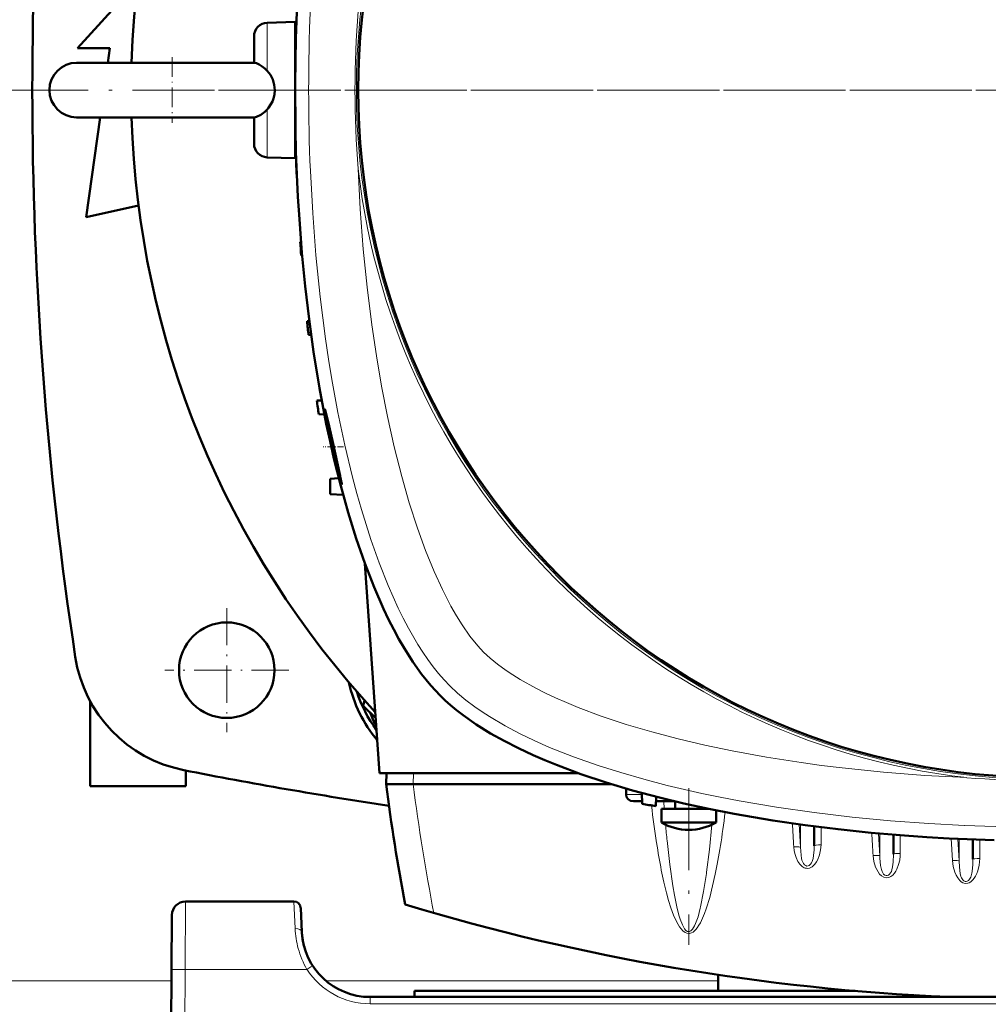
# Model space of a CAD drawing. Extents: x -1976 to 2357, y -1844 to 653.
# Tile 25 of 56: x 246 to 388, y -1489 to -1345. Entities that reach past the tile are written whole.
import ezdxf

# ---------------------------------------------------------------- set-up
doc = ezdxf.new("R2010")
doc.units = 0
doc.linetypes.add('DASHDOT', pattern=[18.5, 12, -3, 0.5, -3])

msp = doc.modelspace()

# ---------------------------------------------------------------- linework, layer by layer
at = {"color": 7, "lineweight": 50}
for p, q in [((254.69, -1349.2), (263.5, -1339.51)), ((282.5, -1345.46), (286.57, -1345.32)), ((286.57, -1345.32), (286.57, -1355.2)), ((280.57, -1347.46), (280.57, -1348.13)), ((280.57, -1348.13), (280.57, -1351.33)), ((286.57, -1347.7), (286.67, -1347.69)), ((259.44, -1349.2), (254.69, -1349.2)), ((259.14, -1351.32), (259.44, -1349.2)), ((254.57, -1351.32), (275.28, -1351.32)), ((261.85, -1351.32), (254.57, -1351.32)), ((280.57, -1351.32), (261.85, -1351.32)), ((275.28, -1351.32), (280.59, -1351.32)), ((286.57, -1355.44), (286.57, -1365.32)), ((254.57, -1359.32), (275.28, -1359.32)), ((255.94, -1373.95), (258.01, -1359.32)), ((275.28, -1359.32), (280.59, -1359.32)), ((280.57, -1359.32), (280.57, -1363.18)), ((286.57, -1362.95), (286.67, -1362.95)), ((286.57, -1365.32), (282.5, -1365.18)), ((286.77, -1365.95), (286.74, -1365.95)), ((286.85, -1367.95), (286.81, -1367.95)), ((263.64, -1372.24), (255.94, -1373.95)), ((287.46, -1377.57), (287.33, -1377.57)), ((287.63, -1379.58), (287.47, -1379.57)), ((288.67, -1389.19), (288.34, -1389.2)), ((288.95, -1391.21), (288.55, -1391.2)), ((290.49, -1400.8), (289.77, -1400.82)), ((290.88, -1402.85), (290.06, -1402.82)), ((291.73, -1412.27), (292.98, -1412.21)), ((291.73, -1412.27), (291.73, -1414.52)), ((293.61, -1414.62), (291.73, -1414.52)), ((296.81, -1424.71), (298.96, -1455.42)), ((269.57, -1440.34), (269.57, -1440.3)), ((256.57, -1457.32), (256.57, -1444.89)), ((296.77, -1444.75), (296.56, -1445.53)), ((296.56, -1445.53), (298.4, -1447.36)), ((276.58, -1447.32), (276.55, -1447.32)), ((270.57, -1455.03), (270.57, -1457.32)), ((328.13, -1455.42), (298.96, -1455.42)), ((299.96, -1455.42), (299.92, -1457.02)), ((303.89, -1457.02), (299.92, -1457.02)), ((303.91, -1457.02), (303.89, -1457.02)), ((332.95, -1457.02), (303.91, -1457.02)), ((270.57, -1457.32), (256.57, -1457.32)), ((335.12, -1457.67), (335.08, -1458.55)), ((337.38, -1458.31), (337.44, -1459.9)), ((336.17, -1459.52), (337.43, -1459.52)), ((339.44, -1460.26), (339.49, -1458.86)), ((339.47, -1459.52), (339.97, -1459.52)), ((342.17, -1459.52), (339.97, -1459.52)), ((342.27, -1460.62), (342.27, -1459.55)), ((347.12, -1460.62), (340.27, -1460.62)), ((340.27, -1462.65), (340.27, -1460.62)), ((346.27, -1460.62), (346.27, -1460.44)), ((348.27, -1462.65), (348.27, -1460.86)), ((341.99, -1462.65), (340.27, -1462.65)), ((347.56, -1462.65), (341.99, -1462.65)), ((347.56, -1462.65), (348.27, -1462.65)), ((362.66, -1463.21), (362.66, -1466.05)), ((374.28, -1464.43), (374.28, -1467.29)), ((385.91, -1465.12), (385.91, -1468.03)), ((286.4, -1474.21), (270.54, -1474.21)), ((287.58, -1478.73), (287.4, -1475.16)), ((268.54, -1476.2), (268.49, -1484.16)), ((268.07, -1566.21), (268.49, -1484.16)), ((348.57, -1487.32), (348.57, -1484.96)), ((304.07, -1487.32), (368.66, -1487.32)), ((304.07, -1487.32), (304.07, -1488.21)), ((495.55, -1488.21), (297.57, -1488.21))]:
    msp.add_line(p, q, dxfattribs=at)
at = {"color": 7, "lineweight": 18}
for p, q in [((282.5, -1345.46), (282.5, -1346.31)), ((282.5, -1346.31), (282.5, -1352.49)), ((282.5, -1358.15), (282.5, -1365.18)), ((303.96, -1455.42), (303.91, -1457.02)), ((335.08, -1458.55), (337.39, -1458.55)), ((340.6, -1459.52), (340.68, -1460.62)), ((355.85, -1462.3), (356.24, -1462.35)), ((360.46, -1462.91), (360.66, -1466.28)), ((360.66, -1462.94), (360.66, -1466.28)), ((363.66, -1463.33), (363.66, -1465.93)), ((372.09, -1464.24), (372.28, -1467.53)), ((372.28, -1464.26), (372.28, -1467.53)), ((375.28, -1464.51), (375.28, -1467.17)), ((382.72, -1464.98), (382.91, -1468.23)), ((383.72, -1465.03), (383.91, -1468.28)), ((383.91, -1465.04), (383.91, -1468.28)), ((386.91, -1465.16), (386.91, -1467.91)), ((359.67, -1466.27), (359.66, -1466.23)), ((346.87, -1470.1), (346.89, -1469.93)), ((270.54, -1474.21), (270.49, -1484.16)), ((286.4, -1474.21), (286.59, -1478.18)), ((345.97, -1475.17), (346.01, -1475)), ((270.49, -1484.16), (270.07, -1566.21)), ((288.32, -1484.16), (270.49, -1484.16)), ((288.91, -1483.78), (288.32, -1484.16)), ((289.16, -1483.62), (288.91, -1483.78)), ((268.49, -1485.82), (24.64, -1485.82)), ((348.57, -1485.82), (291.08, -1485.82)), ((297.57, -1489.2), (297.57, -1488.21)), ((495.55, -1489.2), (297.57, -1489.2))]:
    msp.add_line(p, q, dxfattribs=at)
at = {"color": 7, "linetype": 'DASHDOT', "lineweight": 18, "ltscale": 0.240683}
msp.add_line((268.57, -1350.5), (268.57, -1360.12), dxfattribs=at)
at = {"color": 7, "linetype": 'DASHDOT', "lineweight": 18}
for p, q in [((570.77, -1355.33), (222.37, -1355.33)), ((527.86, -1355.32), (265.27, -1355.32)), ((344.27, -1457.61), (344.27, -1480.55))]:
    msp.add_line(p, q, dxfattribs=at)
at = {"color": 7, "linetype": 'DASHDOT', "lineweight": 18, "ltscale": 0.125204}
msp.add_line((282.08, -1355.32), (287.09, -1355.32), dxfattribs=at)
at = {"color": 7, "linetype": 'DASHDOT', "lineweight": 18, "ltscale": 0.075517}
msp.add_line((293.7, -1407.62), (290.68, -1407.62), dxfattribs=at)
at = {"color": 7, "linetype": 'DASHDOT', "lineweight": 18, "ltscale": 0.454999}
for p, q in [((276.57, -1431.22), (276.57, -1449.42)), ((285.67, -1440.32), (267.47, -1440.32))]:
    msp.add_line(p, q, dxfattribs=at)
at = {"color": 7, "lineweight": 50}
for points in [[(307.84, -1444.05), (306.46, -1442.56), (305.12, -1440.9), (303.83, -1439.09), (302.6, -1437.13), (301.81, -1435.78), (301.05, -1434.38), (300.29, -1432.88), (299.55, -1431.34), (298.16, -1428.17), (296.79, -1424.66), (295.52, -1421.01), (294.35, -1417.22), (293.27, -1413.32), (292.27, -1409.33), (291.7, -1406.79), (291.15, -1404.22), (290.16, -1399), (289.3, -1393.69), (288.64, -1388.89), (288.07, -1384.05), (287.59, -1379.17), (287.21, -1374.25), (287, -1370.98), (286.84, -1367.71), (286.71, -1364.37), (286.62, -1361.03), (286.57, -1354.39), (286.67, -1347.78), (286.92, -1341.2)], [(280.59, -1351.32), (280.93, -1351.4), (281.32, -1351.58), (281.76, -1351.86), (282.13, -1352.16), (282.5, -1352.49)], [(282.5, -1352.49), (282.75, -1352.78), (282.97, -1353.1), (283.32, -1353.79), (283.53, -1354.54), (283.6, -1355.32)], [(283.6, -1355.32), (283.56, -1355.95), (283.42, -1356.56), (283.26, -1357), (283.05, -1357.41), (282.7, -1357.92), (282.5, -1358.15)], [(282.5, -1358.15), (282.14, -1358.49), (281.54, -1358.94), (280.92, -1359.25), (280.59, -1359.32)], [(290.95, -1402.12), (290.95, -1402.12), (290.95, -1402.12), (290.95, -1402.13), (290.94, -1402.14), (290.94, -1402.17), (290.98, -1402.54)], [(293.2, -1411.86), (292.14, -1407.16), (291.57, -1404.59), (291.09, -1402.56), (290.98, -1402.17), (290.96, -1402.13), (290.95, -1402.12), (290.95, -1402.12)], [(291.16, -1403.71), (291.58, -1405.89), (292.1, -1408.3), (292.68, -1410.66), (293.17, -1412.39), (293.36, -1412.98), (293.41, -1413.11)], [(293.43, -1413.12), (293.43, -1413.12), (293.43, -1413.12), (293.44, -1413.11), (293.44, -1413.09), (293.41, -1412.87)], [(389.03, -1465.22), (382.44, -1464.97), (379.16, -1464.78), (375.88, -1464.55), (371, -1464.14), (366.15, -1463.63), (361.34, -1463.03), (356.59, -1462.34), (353.75, -1461.87), (350.93, -1461.37), (347.22, -1460.64), (343.57, -1459.85), (339.98, -1458.99), (336.03, -1457.93), (332.19, -1456.78), (328.47, -1455.54), (324.89, -1454.2), (323.16, -1453.5), (321.48, -1452.76), (319.3, -1451.75), (317.22, -1450.69), (315.24, -1449.58), (313.14, -1448.28), (311.2, -1446.92), (310.25, -1446.19), (309.34, -1445.44), (308.57, -1444.75), (307.84, -1444.05)]]:
    msp.add_lwpolyline(points, dxfattribs=at)
at = {"color": 7, "lineweight": 18}
for points in [[(288.82, -1367.18), (289.16, -1373.36), (289.64, -1379.52), (290.26, -1385.64), (290.64, -1388.71), (291.05, -1391.77), (291.49, -1394.75), (291.98, -1397.72), (292.87, -1402.57), (293.88, -1407.35), (295.01, -1412.05), (295.64, -1414.42), (296.31, -1416.76), (296.98, -1418.98), (297.69, -1421.16), (298.91, -1424.59), (300.23, -1427.92), (300.95, -1429.59), (301.71, -1431.22), (302.44, -1432.71), (303.2, -1434.16), (304.58, -1436.54), (305.31, -1437.69), (306.06, -1438.78), (306.81, -1439.81), (307.59, -1440.79), (308.41, -1441.74), (309.26, -1442.63)], [(295.81, -1366.88), (296.13, -1372.75), (296.58, -1378.61), (297.14, -1384.18), (297.83, -1389.72), (298.5, -1394.24), (299.26, -1398.72), (300.12, -1403.14), (301.11, -1407.59), (302.22, -1411.96), (303.32, -1415.79), (304.52, -1419.53), (305.7, -1422.77), (306.97, -1425.88), (308.17, -1428.5), (309.43, -1430.96), (310.23, -1432.36), (311.05, -1433.67), (312.19, -1435.32), (313.35, -1436.76), (314.2, -1437.68)], [(314.2, -1437.68), (315.15, -1438.56), (316.26, -1439.45), (317.5, -1440.35), (318.5, -1441.02), (319.57, -1441.68), (321.84, -1442.95)], [(309.26, -1442.63), (310.38, -1443.69), (311.61, -1444.71), (312.93, -1445.71), (313.98, -1446.43), (315.06, -1447.13), (317.35, -1448.47), (319.45, -1449.58), (321.63, -1450.63), (323.89, -1451.63), (325.63, -1452.34), (327.4, -1453.02), (331.02, -1454.3), (334.32, -1455.34), (337.69, -1456.31), (341.11, -1457.2), (343.64, -1457.81), (346.18, -1458.37), (348.9, -1458.94), (351.65, -1459.46), (357.12, -1460.39), (362.65, -1461.18), (368.22, -1461.84), (373.83, -1462.38), (379.47, -1462.79), (384.71, -1463.06)], [(321.84, -1442.95), (323.27, -1443.67), (324.75, -1444.36), (326.38, -1445.08), (328.07, -1445.78), (331.43, -1447.04), (335.08, -1448.26), (338.84, -1449.37), (342.7, -1450.39), (346.64, -1451.31), (350.64, -1452.15), (355.66, -1453.07), (360.75, -1453.86), (363.74, -1454.27), (366.75, -1454.64), (372.8, -1455.26), (378.89, -1455.74), (385.01, -1456.07)], [(353.93, -1461.9), (354.24, -1462), (354.88, -1462.14), (355.85, -1462.3)], [(346.89, -1469.93), (347.3, -1466.59), (347.66, -1462.97)], [(341.1, -1465.3), (341.49, -1468.79), (341.93, -1471.92), (342.17, -1473.29)], [(360.66, -1466.28), (360.64, -1466.26), (360.55, -1466.24), (360.4, -1466.22), (359.66, -1466.23)], [(360.91, -1469.11), (360.55, -1468.77), (360.27, -1468.36), (360, -1467.79), (359.81, -1467.19), (359.72, -1466.74), (359.67, -1466.27)], [(362.66, -1466.05), (362.64, -1466.66), (362.57, -1467.5), (362.5, -1467.92), (362.38, -1468.35), (362.28, -1468.56), (362.14, -1468.77), (361.94, -1468.94), (361.78, -1469), (361.6, -1469.02), (361.41, -1468.96), (361.23, -1468.83), (361.09, -1468.67), (360.99, -1468.47), (360.87, -1468.14), (360.81, -1467.91), (360.74, -1467.45), (360.66, -1466.28)], [(363.66, -1465.93), (363.6, -1466.66), (363.45, -1467.38), (363.2, -1468.06), (363, -1468.42), (362.77, -1468.76), (362.58, -1468.96), (362.37, -1469.13), (362.17, -1469.25), (361.95, -1469.33), (361.73, -1469.36), (361.5, -1469.35)], [(375.28, -1467.17), (375.27, -1467.52), (375.19, -1468.17), (375.03, -1468.8), (374.78, -1469.46), (374.62, -1469.77), (374.42, -1470.07), (374.18, -1470.34), (373.9, -1470.56), (373.58, -1470.7), (373.21, -1470.74), (372.85, -1470.65), (372.52, -1470.46), (372.24, -1470.19), (372.01, -1469.88), (371.82, -1469.54), (371.66, -1469.19), (371.42, -1468.38), (371.29, -1467.51), (371.29, -1467.47)], [(372.28, -1467.53), (372.26, -1467.51), (372.17, -1467.49), (372.02, -1467.47), (371.29, -1467.47)], [(374.28, -1467.29), (374.23, -1468.47), (374.15, -1469.13), (374.05, -1469.59), (373.97, -1469.82), (373.86, -1470.04), (373.71, -1470.23), (373.53, -1470.36), (373.37, -1470.42), (373.19, -1470.42), (373, -1470.35), (372.83, -1470.21), (372.7, -1470.04), (372.6, -1469.84), (372.5, -1469.54), (372.38, -1468.94), (372.29, -1467.87), (372.28, -1467.53)], [(382.91, -1468.23), (383.03, -1469.08), (383.26, -1469.9), (383.45, -1470.35), (383.69, -1470.77), (383.99, -1471.16), (384.2, -1471.33), (384.42, -1471.47), (384.8, -1471.58), (385.18, -1471.55), (385.39, -1471.47), (385.59, -1471.35), (385.92, -1471.04), (386.12, -1470.78), (386.29, -1470.49), (386.47, -1470.1), (386.62, -1469.71), (386.82, -1468.88), (386.88, -1468.4), (386.91, -1467.91)], [(383.91, -1468.28), (383.89, -1468.26), (383.8, -1468.24), (383.61, -1468.22), (382.91, -1468.23)], [(383.91, -1468.28), (383.95, -1469.17), (384.06, -1470.11)], [(385.61, -1470.65), (385.75, -1470.09), (385.8, -1469.82), (385.89, -1468.78), (385.91, -1468.03)], [(346.01, -1475), (346.46, -1472.75), (346.87, -1470.1)], [(384.06, -1470.11), (384.17, -1470.54), (384.25, -1470.75), (384.42, -1471.02)], [(346.83, -1475.3), (347.34, -1473.62), (347.77, -1471.93), (348.15, -1470.23)], [(384.42, -1471.02), (384.59, -1471.18), (384.8, -1471.27), (384.94, -1471.28), (385.08, -1471.26)], [(385.08, -1471.26), (385.28, -1471.14), (385.44, -1470.96), (385.61, -1470.65)], [(341.01, -1472.96), (341.31, -1474.05), (341.65, -1475.13), (342.04, -1476.2), (342.51, -1477.24), (342.9, -1477.91), (343.14, -1478.23), (343.41, -1478.52), (343.74, -1478.77), (344.01, -1478.88), (344.36, -1478.91), (344.69, -1478.82), (344.92, -1478.69), (345.11, -1478.53), (345.33, -1478.3), (345.53, -1478.06), (345.77, -1477.7), (345.98, -1477.32), (346.3, -1476.66), (346.58, -1475.98), (346.83, -1475.3)], [(342.17, -1473.29), (342.59, -1475.26), (342.87, -1476.35), (343.03, -1476.83), (343.34, -1477.62), (343.66, -1478.2), (343.87, -1478.45), (344.09, -1478.59), (344.23, -1478.62), (344.38, -1478.61), (344.59, -1478.5), (344.81, -1478.29), (345.12, -1477.78), (345.28, -1477.44)], [(345.28, -1477.44), (345.63, -1476.44), (345.97, -1475.17)], [(268.49, -1484.16), (268.5, -1484.16), (268.52, -1484.16), (270.49, -1484.16)]]:
    msp.add_lwpolyline(points, dxfattribs=at)
msp.add_circle((396.57, -1355.32), 101, dxfattribs=at)
at = {"color": 7, "lineweight": 50}
for centre, radius in [((396.57, -1355.32), 100.74), ((276.57, -1440.32), 7)]:
    msp.add_circle(centre, radius, dxfattribs=at)
for centre, radius, start, end in [((396.57, -1355.33), 134, 1.7141, 178.2858), ((798.07, -1355.32), 550, 171.3152, 188.6848), ((282.57, -1347.46), 2, 92, 180), ((254.57, -1355.32), 4, 90, 180), ((611.57, -1355.32), 325, 179.8237, 180.1763), ((254.57, -1355.32), 4, 180, 270), ((396.57, -1355.33), 134, 181.707, 222.8556), ((282.57, -1363.18), 2, 180, 268), ((611.57, -1355.32), 325, 181.8735, 182.2263), ((611.57, -1355.32), 325, 183.9256, 184.2791), ((611.57, -1355.32), 325, 185.9829, 186.3375), ((611.57, -1355.32), 325, 188.0479, 188.4041), ((320.72, -1398.43), 30.02, 187.8714, 190.1339), ((266.89, -1417.86), 26.98, 10.6516, 12.8383), ((293.44, -1413.1), 0.03, 200.9033, 244.4524), ((274.14, -1435.35), 20, 188.6848, 258.8308), ((314.1, -1437.78), 20.1, 192.4968, 219.6276), ((314.63, -1437.25), 20, 198.0693, 216.3083), ((309.94, -1441.94), 13.2, 200.3802, 209.6562), ((396.57, -815.32), 652, 258.83079, 261.51313), ((622.2, -1415.12), 325, 187.4074, 190.5583), ((396.57, -1140.32), 325, 259.5182, 259.8766), ((344.27, -1455.72), 8, 240, 270), ((344.27, -1455.72), 8, 270, 300), ((270.54, -1476.21), 2, 90, 179.7), ((286.4, -1475.21), 1, 3, 90), ((396.57, -1163.52), 325, 253.2139, 267.4873), ((297.57, -1478.21), 10, 183, 270), ((297.57, -1478.21), 10, 183.9422, 198.8098), ((297.59, -1478.2), 10.02, 194.756, 198.7969), ((396.57, -1355.33), 134, 261.7962, 262.5837)]:
    msp.add_arc(centre, radius, start, end, dxfattribs=at)
at = {"color": 7, "lineweight": 18}
for centre, radius, start, end in [((567.03, -1355.32), 278.46, 177.5597, 182.4396), ((442.88, -1355.32), 147.52, 175.507, 184.4923), ((396.57, -1355.32), 101.41, 186.5424, 263.4568), ((396.57, -1309.02), 147.51, 265.5067, 273.8371), ((494.83, -1441.53), 157.13, 186.8059, 188.811), ((396.57, -1139.16), 325.7, 262.8874, 263.2566), ((531.74, -1446.07), 191.61, 185.0603, 185.7613), ((396.57, -1184.86), 278.46, 267.5597, 272.4396), ((361.72, -1468.01), 1.36, 233.5186, 261.0306), ((300.14, -1477.53), 13.58, 182.7354, 195.3114), ((299.57, -1477.68), 12.98, 195.3711, 209.9371), ((297.57, -1478.2), 11, 212.7709, 269.9923)]:
    msp.add_arc(centre, radius, start, end, dxfattribs=at)
for centre, major_axis, ratio, start_param, end_param in [((626.86, -1415.63), (325.66, 0), 0.992546, 3.270009, 3.3292), ((339.97, -1458.52), (0, 1), 0.866025, 2.530337, 3.141593), ((344.57, -1417.97), (-0.24, -60.87), 0.121427, 0.53881, 0.783253), ((-2642.32, -1640.94), (3007.14, 0), 0.992546, 0.058569, 0.059729), ((363.66, -1463.31), (-1, 0), 0.121869, 5.605182, 6.283185), ((-2416.54, -1628.39), (2792.54, 0), 0.992546, 0.058087, 0.059289), ((344.15, -1416.22), (0.1, -62.68), 0.121204, 5.619282, 5.844029), ((363.66, -1466.05), (-1, 0), 0.121869, 4.712389, 6.283185), ((375.28, -1467.29), (-1, 0), 0.121869, 4.712388, 6.283185), ((386.91, -1468.03), (-1, 0), 0.121869, 4.712389, 6.283185), ((286.59, -1478.79), (0.999, 0.052), 0.602126, 0.000227, 1.539305)]:
    msp.add_ellipse(centre, major_axis=major_axis, ratio=ratio, start_param=start_param, end_param=end_param, dxfattribs=at)
at = {"color": 7, "lineweight": 50}
msp.add_ellipse((336.24, -1458.52), major_axis=(1.14, 0.23), ratio=0.853683, start_param=2.936487, end_param=4.481103, dxfattribs=at)

doc.saveas('drawing.dxf')
